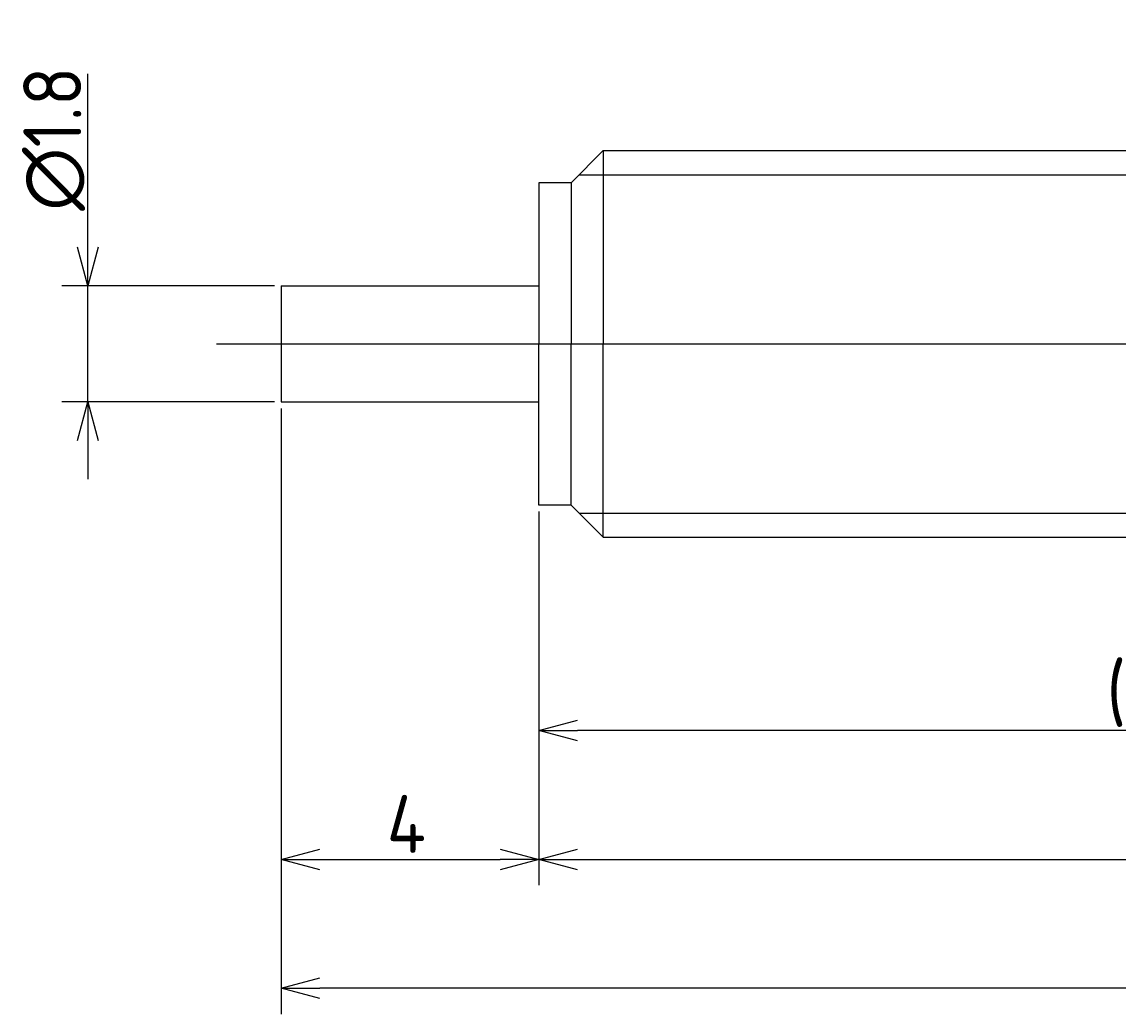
# Model space of a CAD drawing. Extents: x 178 to 244, y 145.6 to 162.
# Tile 2 of 3: x 210 to 227, y 145.6 to 161. Entities that reach past the tile are written whole.
import ezdxf

# ---------------------------------------------------------------- set-up
doc = ezdxf.new("R2010")
doc.units = 0
doc.header["$PDMODE"] = 3
doc.linetypes.add('CENTER', pattern=[50.8, 31.75, -6.35, 6.35, -6.35])
doc.layers.get('0').update_dxf_attribs({"linetype": 'CONTINUOUS'})
doc.layers.get('DEFPOINTS').update_dxf_attribs({"linetype": 'CONTINUOUS'})
for name, color, linetype in [('図形', 7, 'CONTINUOUS'), ('図枠', 7, 'CONTINUOUS'), ('寸法_文字', 3, 'CONTINUOUS')]:
    doc.layers.add(name, color=color, linetype=linetype)
doc.layers.get('0').off()
doc.styles.add('DIMENSION', font='isocp.shx', dxfattribs={"bigfont": 'bigfont.shx'})
doc.dimstyles.get("Standard").update_dxf_attribs({"dimtxt": 0.18, "dimasz": 0.18, "dimexe": 0.18, "dimexo": 0.0625, "dimgap": 0.09, "dimtad": 0, "dimtih": 1, "dimtoh": 1, "dimzin": 0, "dimcen": 0.09, "dimazin": 3, "dimtfac": 1, "dimtofl": 0, "dimtmove": 0, "dimatfit": 3})

# ---------------------------------------------------------------- blocks, each defined once
blk = doc.blocks.new('_OPEN30')
at = {"color": 0, "linetype": 'BYBLOCK'}
for p, q in [((-1, 0.268), (0, 0)), ((0, 0), (-1, -0.268)), ((0, 0), (-1, 0))]:
    blk.add_line(p, q, dxfattribs=at)
blk = doc.blocks.new('*U27')
at = {"layer": '寸法_文字', "color": 3, "style": 'DIMENSION'}
blk.add_text('4', height=0.9, dxfattribs=at).set_placement((215.64, 148.1))
blk = doc.blocks.new('*D6')
at = {"layer": 'DEFPOINTS', "color": 0}
for p in [(214, 155.1), (218, 153.5), (218, 148)]:
    blk.add_point(p, dxfattribs=at)
at = {"layer": '寸法_文字', "color": 3}
for p, q in [((214, 155), (214, 147.6)), ((218, 153.4), (218, 147.6)), ((214.6, 148), (217.4, 148))]:
    blk.add_line(p, q, dxfattribs=at)
at = {"layer": '図枠'}
blk.add_blockref('*U27', (0, 0), dxfattribs=at)
at = {"layer": '寸法_文字', "color": 3, "xscale": 0.6000000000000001, "yscale": 0.6000000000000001, "zscale": 0.6000000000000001, "rotation": 180}
blk.add_blockref('_OPEN30', (214, 148), dxfattribs=at)
at = {"layer": '寸法_文字', "color": 3, "xscale": 0.6000000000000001, "yscale": 0.6000000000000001, "zscale": 0.6000000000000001}
blk.add_blockref('_OPEN30', (218, 148), dxfattribs=at)
blk = doc.blocks.new('*U20')
at = {"layer": '寸法_文字', "color": 3, "style": 'DIMENSION'}
blk.add_text('25', height=0.9, dxfattribs=at).set_placement((229.863, 148.1))
blk = doc.blocks.new('*D7')
at = {"layer": 'DEFPOINTS', "color": 0}
for p in [(218, 153.5), (243, 153.5), (243, 148)]:
    blk.add_point(p, dxfattribs=at)
at = {"layer": '寸法_文字', "color": 3}
for p, q in [((218, 153.4), (218, 147.6)), ((243, 153.4), (243, 147.6)), ((218.6, 148), (242.4, 148))]:
    blk.add_line(p, q, dxfattribs=at)
at = {"layer": '図枠'}
blk.add_blockref('*U20', (0, 0), dxfattribs=at)
at = {"layer": '寸法_文字', "color": 3, "xscale": 0.6000000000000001, "yscale": 0.6000000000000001, "zscale": 0.6000000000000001, "rotation": 180}
blk.add_blockref('_OPEN30', (218, 148), dxfattribs=at)
at = {"layer": '寸法_文字', "color": 3, "xscale": 0.6000000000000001, "yscale": 0.6000000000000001, "zscale": 0.6000000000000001}
blk.add_blockref('_OPEN30', (243, 148), dxfattribs=at)
blk = doc.blocks.new('*U22')
at = {"layer": '寸法_文字', "color": 3, "style": 'DIMENSION'}
blk.add_text('(20.5)', height=0.9, dxfattribs=at).set_placement((226.81, 150.145))
blk = doc.blocks.new('*D9')
at = {"layer": 'DEFPOINTS', "color": 0}
for p in [(218, 153.5), (238.5, 153.5), (218, 150)]:
    blk.add_point(p, dxfattribs=at)
at = {"layer": '寸法_文字', "color": 3}
for p, q in [((218, 153.4), (218, 149.6)), ((238.5, 153.4), (238.5, 149.6)), ((237.9, 150), (218.6, 150))]:
    blk.add_line(p, q, dxfattribs=at)
at = {"layer": '図枠'}
blk.add_blockref('*U22', (0, 0), dxfattribs=at)
at = {"layer": '寸法_文字', "color": 3, "xscale": 0.6000000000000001, "yscale": 0.6000000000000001, "zscale": 0.6000000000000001, "rotation": 180}
blk.add_blockref('_OPEN30', (218, 150), dxfattribs=at)
at = {"layer": '寸法_文字', "color": 3, "xscale": 0.6000000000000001, "yscale": 0.6000000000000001, "zscale": 0.6000000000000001}
blk.add_blockref('_OPEN30', (238.5, 150), dxfattribs=at)
blk = doc.blocks.new('*U28')
at = {"layer": '寸法_文字', "color": 3, "style": 'DIMENSION'}
blk.add_text('∅1.8', height=0.9, rotation=90, dxfattribs=at).set_placement((210.9, 158.065))
blk = doc.blocks.new('*D10')
at = {"layer": 'DEFPOINTS', "color": 0}
for p in [(211, 156.9), (214, 156.9), (214, 155.1)]:
    blk.add_point(p, dxfattribs=at)
at = {"layer": '寸法_文字', "color": 3}
for p, q in [((211, 157.5), (211, 160.19)), ((213.9, 156.9), (210.6, 156.9)), ((211, 155.1), (211, 156.9)), ((213.9, 155.1), (210.6, 155.1)), ((211, 154.5), (211, 153.9))]:
    blk.add_line(p, q, dxfattribs=at)
at = {"layer": '図枠'}
blk.add_blockref('*U28', (0, 0), dxfattribs=at)
at = {"layer": '寸法_文字', "color": 3, "xscale": 0.6000000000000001, "yscale": 0.6000000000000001, "zscale": 0.6000000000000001}
for p, rotation in [((211, 156.9), 270), ((211, 155.1), 90)]:
    blk.add_blockref('_OPEN30', p, dxfattribs=dict(at, rotation=rotation))
blk = doc.blocks.new('*U29')
at = {"layer": '寸法_文字', "color": 3, "style": 'DIMENSION'}
blk.add_text('(29)', height=0.9, dxfattribs=at).set_placement((227.508, 146.145))
blk = doc.blocks.new('*D11')
at = {"layer": 'DEFPOINTS', "color": 0}
for p in [(214, 155.1), (243, 153.5), (214, 146)]:
    blk.add_point(p, dxfattribs=at)
at = {"layer": '寸法_文字', "color": 3}
for p, q in [((214, 155), (214, 145.6)), ((243, 153.4), (243, 145.6)), ((242.4, 146), (214.6, 146))]:
    blk.add_line(p, q, dxfattribs=at)
at = {"layer": '図枠'}
blk.add_blockref('*U29', (0, 0), dxfattribs=at)
at = {"layer": '寸法_文字', "color": 3, "xscale": 0.6000000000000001, "yscale": 0.6000000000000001, "zscale": 0.6000000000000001, "rotation": 180}
blk.add_blockref('_OPEN30', (214, 146), dxfattribs=at)
at = {"layer": '寸法_文字', "color": 3, "xscale": 0.6000000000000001, "yscale": 0.6000000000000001, "zscale": 0.6000000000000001}
blk.add_blockref('_OPEN30', (243, 146), dxfattribs=at)

msp = doc.modelspace()

# ---------------------------------------------------------------- linework, layer by layer
at = {"layer": '図形'}
for p, q in [((218.5, 158.5), (219, 159)), ((219, 159), (219, 156)), ((219, 159), (238, 159)), ((218, 158.5), (218, 156)), ((218.5, 158.5), (218, 158.5)), ((218.5, 158.5), (218.5, 156)), ((214, 156.9), (214, 155.1)), ((214, 156.9), (218, 156.9)), ((218, 153.5), (218, 156)), ((218.5, 153.5), (218.5, 156)), ((219, 153), (219, 156)), ((214, 155.1), (218, 155.1)), ((218.5, 153.5), (218, 153.5)), ((218.5, 153.5), (219, 153)), ((219, 153), (238, 153))]:
    msp.add_line(p, q, dxfattribs=at)
at = {"layer": '図形', "color": 3}
for p, q in [((218.625, 158.625), (238.375, 158.625)), ((218.625, 153.375), (238.375, 153.375))]:
    msp.add_line(p, q, dxfattribs=at)
at = {"layer": '図形', "color": 3, "linetype": 'CENTER'}
msp.add_line((213, 156), (244, 156), dxfattribs=at)

# ---------------------------------------------------------------- dimensions: what is measured, and where the dimension line sits
at = {"layer": '寸法_文字'}
dim = msp.add_linear_dim(base=(211, 156.9), p1=(214, 155.1), p2=(214, 156.9), angle=90, text='%%c<>', dimstyle='Standard', override={"dimscale": 0.2, "dimse1": 0, "dimse2": 0}, dxfattribs=at)
dim.commit()
dim.dimension.update_dxf_attribs({"geometry": '*D10', "text_midpoint": (211, 159.145), "dimtype": 128})
for base, p1, p2, picture, middle in [((218, 148), (214, 155.1), (218, 153.5), '*D6', (216, 148)), ((243, 148), (218, 153.5), (243, 153.5), '*D7', (230.5, 148))]:
    dim = msp.add_linear_dim(base=base, p1=p1, p2=p2, dimstyle='Standard', override={"dimscale": 0.2}, dxfattribs=at)
    dim.commit()
    dim.dimension.update_dxf_attribs({"geometry": picture, "text_midpoint": middle, "dimtype": 128})
for base, p1, p2, picture, middle in [((214, 146), (243, 153.5), (214, 155.1), '*D11', (228.5, 146)), ((218, 150), (238.5, 153.5), (218, 153.5), '*D9', (228.25, 150))]:
    dim = msp.add_linear_dim(base=base, p1=p1, p2=p2, text='(<>)', dimstyle='Standard', override={"dimscale": 0.2}, dxfattribs=at)
    dim.commit()
    dim.dimension.update_dxf_attribs({"geometry": picture, "text_midpoint": middle, "dimtype": 128})

doc.saveas('drawing.dxf')
